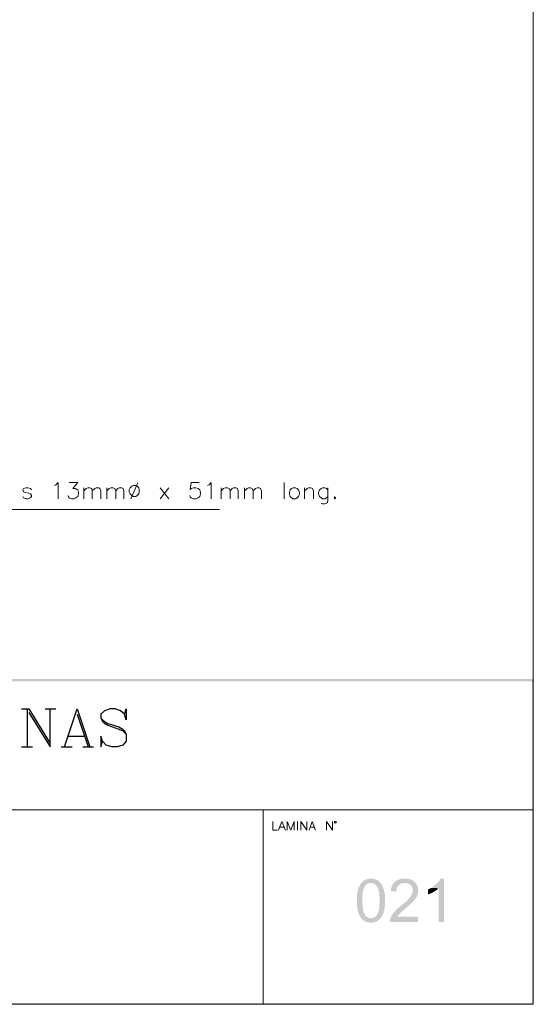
# Model space of a CAD drawing. Header units: millimetres. Extents: x 7 to 3083, y -677 to 294.
# Tile 253 of 256: x 2712 to 2762, y -337 to -241. Entities that reach past the tile are written whole.
import ezdxf

# ---------------------------------------------------------------- set-up
doc = ezdxf.new("R2010")
doc.units = ezdxf.units.MM
for name, color, linetype, lineweight in [('DGE_CONTORNOS', 7, 'Continuous', 0), ('DGE_DATOS', 7, 'Continuous', 0), ('DGE_RELLENO', 7, 'Continuous', 0)]:
    doc.layers.add(name, color=color, linetype=linetype, lineweight=lineweight)

# ---------------------------------------------------------------- blocks, each defined once
blk = doc.blocks.new('DGE_BT_019')
at = {"layer": 'DGE_RELLENO', "true_color": 0x000000}
for points in [[(23.4527, 34.8263), (23.7067, 34.5723), (201.9723, 34.8263)], [(23.7067, 34.5723), (201.9723, 34.8263), (201.8453, 34.5723)], [(201.9723, 34.8263), (201.8453, 34.5723), (201.9723, 34.6993)], [(201.9723, 34.6993), (201.8453, 34.5723), (201.9723, 3.2456)], [(201.8453, 34.5723), (201.9723, 3.2456), (201.8453, 3.3726)], [(186.2243, 15.4376), (185.9703, 15.4376), (185.8433, 15.3953), (185.7587, 15.3529), (185.6317, 15.3106), (185.547, 15.2683), (185.4623, 15.1836), (185.42, 15.1836), (185.3777, 15.0989), (185.293, 15.0143), (186.3513, 15.0143), (186.4783, 14.972), (186.563, 14.9296), (186.6477, 14.8449), (186.7323, 14.7603), (186.817, 14.6756), (186.8593, 14.5909), (186.9017, 14.5486), (186.944, 14.464), (186.944, 14.3793), (186.9863, 14.2523), (186.9863, 14.1676), (187.0287, 14.0406), (187.0287, 13.7866), (187.071, 13.6173), (187.071, 13.1093), (187.0287, 12.94), (187.0287, 12.5589), (186.9863, 12.432), (186.9863, 12.3473), (186.944, 12.2203), (186.9017, 12.1356), (186.9017, 12.0509), (186.8593, 12.0086), (186.817, 11.9239), (186.7747, 11.8816), (186.69, 11.797), (186.6053, 11.7123), (186.5207, 11.6699), (186.436, 11.6276), (186.309, 11.5853), (186.2243, 11.5853), (185.3353, 11.5429), (185.3777, 11.4583), (185.4623, 11.4159), (185.5893, 11.3313), (185.674, 11.289), (185.7587, 11.2466), (185.8857, 11.2043), (185.9703, 11.2043), (186.0973, 11.1619), (186.2243, 11.1619), (186.3513, 11.1619), (186.4783, 11.2043), (186.6053, 11.2043), (186.69, 11.2466), (186.817, 11.289), (186.9017, 11.3736), (186.9863, 11.4159), (187.0287, 11.4583), (187.071, 11.5006), (187.1557, 11.5853), (187.2403, 11.6699), (187.2827, 11.797), (187.325, 11.8816), (187.4097, 12.0086), (187.452, 12.1356), (187.452, 12.2626), (187.4943, 12.3473), (187.5367, 12.432), (187.5367, 12.6859), (187.579, 12.7706), (187.579, 13.9136), (187.5367, 13.9983), (187.5367, 14.1253), (187.4943, 14.2099), (187.4943, 14.2946), (187.452, 14.4216), (187.4097, 14.5063), (187.3673, 14.6333), (187.325, 14.7179), (187.2827, 14.8449), (187.2403, 14.9296), (187.1557, 15.0143), (187.071, 15.0989), (186.9863, 15.1836), (186.9017, 15.2683), (186.817, 15.3106), (186.7747, 15.3106), (186.69, 15.3529), (186.563, 15.3953), (186.4783, 15.4376), (186.3513, 15.4376)], [(189.5263, 15.4376), (189.2723, 15.4376), (189.1453, 15.3953), (189.0183, 15.3953), (188.9337, 15.3529), (188.8067, 15.3106), (188.722, 15.2683), (188.6373, 15.1836), (188.5527, 15.1413), (188.468, 15.0566), (188.4257, 14.972), (188.341, 14.8873), (188.2987, 14.8026), (188.2563, 14.7179), (188.214, 14.5909), (188.1717, 14.5063), (188.1717, 14.3793), (188.1293, 14.2523), (188.6797, 14.1676), (188.6797, 14.2946), (188.722, 14.4216), (188.722, 14.5486), (188.7643, 14.6333), (188.849, 14.7179), (188.8913, 14.8026), (188.976, 14.8449), (189.0607, 14.9296), (189.1453, 14.972), (189.2723, 15.0143), (190.5423, 15.0143), (190.4577, 15.0989), (190.373, 15.1836), (190.2883, 15.2683), (190.2037, 15.3106), (190.0767, 15.3529), (189.992, 15.3953), (189.865, 15.3953), (189.738, 15.4376), (189.6533, 15.4376)], [(193.294, 15.4376), (192.9553, 15.4376), (192.913, 15.3529), (192.8707, 15.2259), (192.786, 15.1413), (192.7013, 15.0566), (192.6167, 14.972), (192.532, 14.8873), (192.4473, 14.8449), (192.3627, 14.7603), (192.278, 14.6756), (192.1933, 14.6333), (192.0663, 14.5486), (192.786, 14.5063), (192.786, 11.2466), (193.294, 11.2466)], [(185.293, 15.0143), (185.2083, 14.9296), (185.166, 14.8449), (185.1237, 14.7179), (185.039, 14.6333), (184.9967, 14.5063), (184.9967, 14.464), (184.9543, 14.3793), (184.9543, 14.2946), (184.912, 14.1676), (184.912, 13.956), (184.8697, 13.8289), (184.8697, 12.813), (184.912, 12.6859), (184.912, 12.432), (184.9543, 12.3049), (184.9967, 12.2203), (184.9967, 12.0933), (185.039, 12.0086), (185.0813, 11.9239), (185.1237, 11.8393), (185.166, 11.7546), (185.2083, 11.6699), (185.2507, 11.6276), (185.3353, 11.5429), (186.2243, 11.5853), (186.182, 11.5853), (186.055, 11.6276), (185.9703, 11.6276), (185.8857, 11.7123), (185.801, 11.7546), (185.7163, 11.8393), (185.6317, 11.9239), (185.6317, 11.9663), (185.5893, 12.0086), (185.547, 12.0933), (185.5047, 12.1779), (185.5047, 12.2626), (185.4623, 12.3473), (185.4623, 12.4743), (185.42, 12.6013), (185.42, 12.8553), (185.3777, 12.9823), (185.3777, 13.7019), (185.42, 13.8713), (185.42, 14.0829), (185.4623, 14.2099), (185.4623, 14.3369), (185.5047, 14.4216), (185.547, 14.5063), (185.5893, 14.5909), (185.6317, 14.6756), (185.6317, 14.7179), (185.7163, 14.8026), (185.801, 14.8873), (185.8857, 14.9296), (186.0127, 14.972), (186.0973, 15.0143), (186.2243, 15.0143)], [(190.5423, 15.0143), (189.484, 15.0143), (189.6957, 15.0143), (189.7803, 14.972), (189.9073, 14.9296), (189.992, 14.8873), (190.0767, 14.8026), (190.1613, 14.7179), (190.2037, 14.6333), (190.246, 14.5063), (190.2883, 14.4216), (190.2883, 14.2099), (190.246, 14.1253), (190.246, 13.9983), (190.1613, 13.9136), (190.119, 13.7866), (190.0343, 13.6596), (189.992, 13.6173), (189.9497, 13.5326), (189.865, 13.4903), (189.8227, 13.4056), (189.738, 13.3209), (189.6533, 13.2363), (189.5687, 13.1516), (189.4417, 13.0669), (189.357, 12.9823), (189.23, 12.8976), (189.103, 12.813), (189.0183, 12.7283), (188.9337, 12.6013), (188.8067, 12.5589), (188.722, 12.4743), (188.6373, 12.3896), (188.595, 12.3049), (188.5103, 12.2203), (188.468, 12.1779), (188.3833, 12.0933), (188.341, 12.0086), (188.2563, 11.8816), (188.214, 11.797), (188.1717, 11.7123), (188.1293, 11.5853), (188.087, 11.5853), (188.087, 11.4583), (188.0447, 11.3736), (188.0447, 11.2466), (190.7963, 11.2466), (190.7963, 11.7546), (188.7643, 11.7546), (188.849, 11.8393), (188.8913, 11.9239), (188.976, 12.0086), (189.0183, 12.0509), (189.0607, 12.0933), (189.1453, 12.1779), (189.23, 12.2626), (189.3147, 12.3473), (189.4417, 12.432), (189.5687, 12.5589), (189.611, 12.5589), (189.738, 12.6859), (189.8227, 12.7706), (189.9497, 12.8553), (190.0343, 12.94), (190.119, 13.0246), (190.1613, 13.0669), (190.246, 13.1516), (190.3307, 13.2363), (190.373, 13.2786), (190.4153, 13.3209), (190.4577, 13.4056), (190.5423, 13.4903), (190.627, 13.6173), (190.6693, 13.7019), (190.7117, 13.7866), (190.7117, 13.8289), (190.754, 13.956), (190.7963, 14.0406), (190.7963, 14.5486), (190.754, 14.6333), (190.7117, 14.7603), (190.6693, 14.8449), (190.627, 14.9296)], [(192.0663, 14.5486), (191.9817, 14.5063), (191.897, 14.464), (191.77, 14.3793), (191.77, 13.9136), (191.897, 13.956), (191.9817, 13.9983), (192.1087, 14.0406), (192.1933, 14.0829), (192.3203, 14.1676), (192.4473, 14.2523), (192.532, 14.2946), (192.659, 14.3793), (192.7013, 14.464), (192.786, 14.5063)], [(201.9723, 3.2456), (201.8453, 3.3726), (23.5797, 3.2456)], [(201.8453, 3.3726), (23.5797, 3.2456), (23.7067, 3.3726)]]:
    blk.add_hatch(color=7, dxfattribs=at).paths.add_polyline_path(points, flags=0)
at = {"layer": 'DGE_CONTORNOS', "lineweight": 13}
for points in [[(201.9723, 293.9063), (201.9723, 3.2456)], [(155.5327, 53.58), (155.6597, 53.6647), (155.8713, 53.8764), (155.8713, 52.31)], [(156.9297, 53.8764), (157.7763, 53.8764), (157.3107, 53.2837), (157.5223, 53.2837), (157.6917, 53.199), (157.7763, 53.1567), (157.861, 52.9027), (157.861, 52.7757), (157.7763, 52.5217), (157.607, 52.3947), (157.3953, 52.31), (157.1837, 52.31), (156.9297, 52.3947), (156.8873, 52.4794), (156.8027, 52.6064)], [(163.1527, 53.58), (163.0257, 53.5377), (162.8563, 53.3684), (162.7717, 53.1567), (162.7717, 52.9874), (162.8563, 52.7757), (163.0257, 52.6064), (163.1527, 52.5217), (163.4067, 52.5217), (163.5337, 52.6064), (163.703, 52.7757), (163.7453, 52.9874), (163.7453, 53.1567), (163.703, 53.3684), (163.5337, 53.5377), (163.4067, 53.58), (163.1527, 53.58)], [(163.6183, 53.834), (162.941, 52.31)], [(169.545, 53.8764), (168.783, 53.8764), (168.6983, 53.199), (168.783, 53.2837), (168.9947, 53.3684), (169.2487, 53.3684), (169.4603, 53.2837), (169.6297, 53.1567), (169.672, 52.9027), (169.672, 52.7757), (169.6297, 52.5217), (169.4603, 52.3947), (169.2487, 52.31), (168.9947, 52.31), (168.783, 52.3947), (168.6983, 52.4794), (168.656, 52.6064)], [(170.3493, 53.58), (170.5187, 53.6647), (170.7303, 53.8764), (170.7303, 52.31)], [(177.8, 53.8764), (177.8, 52.31)], [(153.289, 53.1567), (153.2043, 53.2837), (152.9503, 53.3684), (152.7387, 53.3684), (152.527, 53.2837), (152.4423, 53.1567), (152.527, 52.9874), (152.654, 52.9027), (153.035, 52.8604), (153.2043, 52.7757), (153.289, 52.6064), (153.289, 52.5217), (153.2043, 52.3947), (152.9503, 52.31), (152.7387, 52.31), (152.527, 52.3947), (152.4423, 52.5217)], [(158.369, 53.3684), (158.369, 52.31)], [(158.369, 53.072), (158.5807, 53.2837), (158.75, 53.3684), (158.9617, 53.3684), (159.131, 53.2837), (159.1733, 53.072), (159.1733, 52.31)], [(159.1733, 53.072), (159.4273, 53.2837), (159.5543, 53.3684), (159.8083, 53.3684), (159.9353, 53.2837), (160.02, 53.072), (160.02, 52.31)], [(160.6127, 53.3684), (160.6127, 52.31)], [(160.6127, 53.072), (160.8243, 53.2837), (160.9937, 53.3684), (161.2053, 53.3684), (161.3747, 53.2837), (161.4593, 53.072), (161.4593, 52.31)], [(161.4593, 53.072), (161.671, 53.2837), (161.798, 53.3684), (162.052, 53.3684), (162.179, 53.2837), (162.2637, 53.072), (162.2637, 52.31)], [(165.7773, 53.3684), (166.624, 52.31)], [(166.624, 53.3684), (165.7773, 52.31)], [(171.704, 53.3684), (171.704, 52.31)], [(171.704, 53.072), (171.9157, 53.2837), (172.085, 53.3684), (172.2967, 53.3684), (172.466, 53.2837), (172.5507, 53.072), (172.5507, 52.31)], [(172.5507, 53.072), (172.7623, 53.2837), (172.8893, 53.3684), (173.1433, 53.3684), (173.2703, 53.2837), (173.355, 53.072), (173.355, 52.31)], [(173.9477, 53.3684), (173.9477, 52.31)], [(173.9477, 53.072), (174.2017, 53.2837), (174.3287, 53.3684), (174.5403, 53.3684), (174.7097, 53.2837), (174.7943, 53.072), (174.7943, 52.31)], [(174.7943, 53.072), (175.006, 53.2837), (175.1753, 53.3684), (175.387, 53.3684), (175.514, 53.2837), (175.5987, 53.072), (175.5987, 52.31)], [(178.689, 53.3684), (178.5197, 53.2837), (178.3927, 53.1567), (178.308, 52.9027), (178.308, 52.7757), (178.3927, 52.5217), (178.5197, 52.3947), (178.689, 52.31), (178.9007, 52.31), (179.07, 52.3947), (179.197, 52.5217), (179.2817, 52.7757), (179.2817, 52.9027), (179.197, 53.1567), (179.07, 53.2837), (178.9007, 53.3684), (178.689, 53.3684)], [(179.7897, 53.3684), (179.7897, 52.31)], [(179.7897, 53.072), (180.0437, 53.2837), (180.1707, 53.3684), (180.3823, 53.3684), (180.5517, 53.2837), (180.6363, 53.072), (180.6363, 52.31)], [(182.0333, 53.1567), (181.9063, 53.2837), (181.737, 53.3684), (181.5253, 53.3684), (181.3983, 53.2837), (181.229, 53.1567), (181.1443, 52.9027), (181.1443, 52.7757), (181.229, 52.5217), (181.3983, 52.3947), (181.5253, 52.31), (181.737, 52.31), (181.9063, 52.3947), (182.0333, 52.5217)], [(182.0333, 53.3684), (182.0333, 52.183), (181.991, 51.929), (181.9063, 51.8867), (181.737, 51.802), (181.5253, 51.802), (181.3983, 51.8867)], [(182.7107, 52.4794), (182.7953, 52.3947), (182.7107, 52.31), (182.6683, 52.3947), (182.7107, 52.4794)], [(176.6993, 20.9833), (176.6993, 20.1366), (177.165, 20.1366)], [(177.2497, 20.1366), (177.5883, 20.9833), (177.927, 20.1366)], [(177.3767, 20.4329), (177.8, 20.4329)], [(178.0963, 20.1366), (178.0963, 20.9833), (178.435, 20.1366), (178.7737, 20.9833), (178.7737, 20.1366)], [(179.1123, 20.9833), (179.1123, 20.1366)], [(179.4087, 20.1366), (179.4087, 20.9833), (180.0013, 20.1366), (180.0013, 20.9833)], [(180.213, 20.1366), (180.5093, 20.9833), (180.848, 20.1366)], [(180.2977, 20.4329), (180.721, 20.4329)], [(181.9063, 20.1366), (181.9063, 20.9833), (182.499, 20.1366), (182.499, 20.9833)], [(182.8377, 20.8986), (182.8377, 20.9833), (182.7107, 20.9833), (182.6683, 20.8986), (182.7107, 20.8563), (182.753, 20.814), (182.8377, 20.8563), (182.8377, 20.8986)], [(7.874, 3.2456), (201.9723, 3.2456)]]:
    blk.add_lwpolyline(points, dxfattribs=at)
at = {"layer": 'DGE_CONTORNOS', "lineweight": 5}
for points in [[(138.8957, 58.533), (140.1657, 51.2517), (171.5347, 51.2517)], [(175.768, 22.1263), (175.768, 3.2456)]]:
    blk.add_lwpolyline(points, dxfattribs=at)
at = {"layer": 'DGE_CONTORNOS', "lineweight": 25}
for points in [[(152.3153, 31.9053), (153.035, 31.9053)], [(152.8657, 31.9053), (152.8657, 28.2223)], [(153.035, 31.9053), (155.1093, 28.5609)], [(153.035, 31.5666), (155.1093, 28.2223), (155.1093, 31.9053)], [(154.6013, 31.9053), (155.6597, 31.9053)], [(156.5063, 28.2223), (157.734, 31.9053), (158.9617, 28.2223)], [(162.306, 31.3973), (162.4753, 31.9053), (162.4753, 30.847), (162.306, 31.3973), (161.925, 31.7359), (161.417, 31.9053), (160.909, 31.9053), (160.3587, 31.7359), (160.02, 31.3973), (160.02, 31.0163), (160.1893, 30.6776), (160.3587, 30.5083), (160.6973, 30.339), (161.7557, 29.9579), (162.1367, 29.7886), (162.4753, 29.4499)], [(157.734, 31.3973), (158.7923, 28.2223)], [(160.02, 31.0163), (160.3587, 30.6776), (160.6973, 30.5083), (161.7557, 30.1696), (162.1367, 29.9579), (162.306, 29.7886), (162.4753, 29.4499), (162.4753, 28.7726), (162.1367, 28.3916), (161.5863, 28.2223), (161.0783, 28.2223), (160.528, 28.3916), (160.1893, 28.7726), (160.02, 29.2806), (160.02, 28.2223), (160.1893, 28.7726)], [(156.8873, 29.2806), (158.4537, 29.2806)], [(152.3153, 28.2223), (153.3737, 28.2223)], [(156.1677, 28.2223), (157.226, 28.2223)], [(158.2843, 28.2223), (159.3003, 28.2223)]]:
    blk.add_lwpolyline(points, dxfattribs=at)
at = {"layer": 'DGE_CONTORNOS', "lineweight": 9}
blk.add_lwpolyline([(23.5797, 22.1263), (201.9723, 22.1263)], dxfattribs=at)
at = {"layer": 'DGE_DATOS', "flags": 1}
for tag, p in [('NORMA', (12, -5)), ('LAMINA', (12, -8)), ('PAGINA_PDF', (12, -11))]:
    blk.add_attdef(tag, p, '', height=1.5, dxfattribs=at)

msp = doc.modelspace()

# ---------------------------------------------------------------- block references
msp.add_blockref('DGE_BT_019', (2560, -340))

doc.saveas('drawing.dxf')
